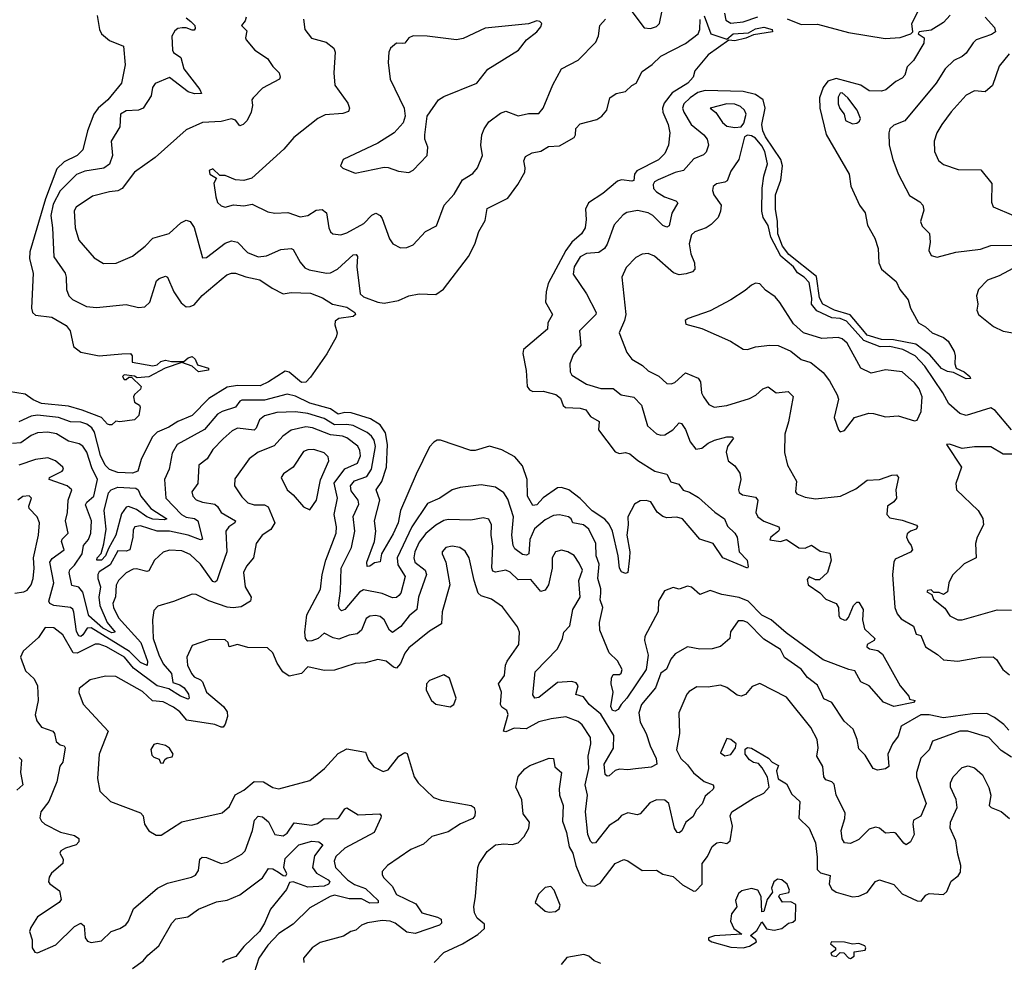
# Model space of a CAD drawing. Extents: x 1552033 to 1694788, y 811965 to 917215.
# Tile 149 of 256: x 1601399 to 1606170, y 860136 to 864703. Entities that reach past the tile are written whole.
import ezdxf

# ---------------------------------------------------------------- set-up
doc = ezdxf.new("R2010")
doc.units = 0

msp = doc.modelspace()

# ---------------------------------------------------------------- linework, layer by layer
at = {"layer": '0CON20XD'}
for points in [[(1604365, 864742.5), (1604425, 864664.4), (1604455, 864660.5), (1604485, 864670), (1604498.9, 864685), (1604512.7, 864747.3)], [(1605117.2, 864707.2), (1605185, 864680), (1605265, 864681.2), (1605415, 864641.6), (1605592.8, 864612.8), (1605665, 864616.2), (1605717.5, 864635), (1605726.1, 864643.9), (1605721.2, 864685), (1605765, 864771.1)], [(1601773.8, 864723.8), (1601785.5, 864655), (1601795.6, 864635), (1601835, 864602.5), (1601901.4, 864575), (1601909.8, 864485), (1601891.9, 864395), (1601826.7, 864315), (1601779, 864275), (1601758.8, 864245), (1601727, 864165), (1601705, 864072), (1601676.9, 864045), (1601615, 864014.2), (1601579.2, 863980.8), (1601523.6, 863835), (1601447.5, 863577.5), (1601447.3, 863545), (1601464.4, 863475), (1601456.7, 863305), (1601460.8, 863285), (1601475, 863270.6), (1601555, 863262.3), (1601625, 863221.7), (1601643.3, 863195), (1601660.3, 863120.3), (1601695, 863091.8), (1601785, 863073.9), (1601894, 863084), (1601936.7, 863085), (1601943.8, 863075), (1601944.1, 863044.1), (1602045, 863026.5), (1602065, 863030.5), (1602083.3, 863046.7), (1602105, 863053.6), (1602135, 863047.1), (1602195, 863046.2), (1602215, 863064.3), (1602235, 863071.4), (1602248.6, 863058.6), (1602260.9, 863030.9), (1602313.3, 863015), (1602313.3, 863005), (1602265, 862996.5), (1602235, 863024.5), (1602185, 863042.5), (1602104.7, 863015.3), (1602025, 862972), (1601968.3, 862968.3), (1601955, 862976.2), (1601905, 862982.5), (1601897.5, 862975), (1601905, 862960), (1601915, 862960), (1601928.3, 862971.7), (1601941.7, 862971.7), (1601987.5, 862925), (1601985, 862912.5), (1601955, 862887.5), (1601951.2, 862875), (1601955, 862850), (1601980, 862835), (1601982.5, 862825), (1601976.2, 862785), (1601955, 862764), (1601884.1, 862754.1), (1601865, 862757.5), (1601845, 862740), (1601835, 862740), (1601825, 862742.5), (1601796, 862776), (1601701.4, 862811.4), (1601635, 862830), (1601505, 862843.8), (1601465, 862861.2), (1601425, 862887.8), (1601345, 862901.1)], [(1602205, 864712.5), (1602228, 864695), (1602247.5, 864675), (1602249.3, 864660.7), (1602245, 864652.5), (1602235, 864652.5), (1602205, 864663.3), (1602187, 864663), (1602165, 864660), (1602150.7, 864649.3), (1602136.4, 864623.6), (1602140, 864555), (1602145, 864543.8), (1602180, 864520), (1602194.2, 864465), (1602271.8, 864365), (1602280, 864345), (1602246.4, 864343.6), (1602215, 864352.8), (1602125, 864423.8), (1602055, 864393.3), (1602043.3, 864375), (1602036.2, 864335), (1601996.7, 864275), (1601974.5, 864265.5), (1601915, 864262.1), (1601887.1, 864245), (1601885, 864183.8), (1601842.5, 864115), (1601848.1, 864045), (1601835, 864002.9), (1601806.6, 863983.4), (1601715, 863969.6), (1601675, 863953.4), (1601595, 863874.3), (1601560.8, 863809.2), (1601549.8, 863755), (1601558.5, 863695), (1601564.3, 863554.3), (1601618.9, 863475), (1601624.6, 863455), (1601625.4, 863395.4), (1601636.9, 863365), (1601655, 863348.1), (1601723.5, 863313.5), (1601771.3, 863308.7), (1601915, 863323.1), (1601975, 863308.9), (1602005, 863311.9), (1602029.1, 863335), (1602062.8, 863437.2), (1602075, 863448.6), (1602105, 863460), (1602115.5, 863455.5), (1602146.3, 863385), (1602181.2, 863331.2), (1602205, 863312.5), (1602225, 863312.6), (1602245, 863322.2), (1602284.1, 863365.9), (1602375.5, 863445), (1602403.5, 863466.5), (1602425, 863474.6), (1602445.2, 863475.2), (1602495, 863456.8), (1602562.4, 863442.4), (1602622.4, 863402.4), (1602675, 863374.4), (1602715, 863381.1), (1602808.3, 863378.3), (1602865.6, 863355), (1602914.4, 863324.4), (1602985, 863309.8), (1603023.4, 863285), (1603026.4, 863275), (1603015.2, 863264.8), (1602945.5, 863254.5), (1602927.1, 863242.9), (1602925.6, 863225), (1602938, 863185), (1602933.1, 863165), (1602886.6, 863083.4), (1602808.3, 862971.7), (1602785, 862947.4), (1602765, 862944.8), (1602705, 862995.4), (1602685, 863000.4), (1602605, 862948.3), (1602565, 862929.5), (1602455, 862931.3), (1602405, 862922.4), (1602315, 862867.5), (1602235, 862785.8), (1602165, 862756.7), (1602121.4, 862728.6), (1602065, 862704.3), (1602040.5, 862679.5), (1601988.1, 862571.9), (1601971.6, 862515), (1601945, 862506.6), (1601875, 862508.7), (1601833.6, 862523.6), (1601812.8, 862545), (1601790.9, 862590.9), (1601761.2, 862705), (1601748.8, 862725), (1601725, 862742.6), (1601695, 862752.8), (1601645, 862753.8), (1601588, 862775), (1601485, 862786.2), (1601455, 862782.5), (1601395, 862753.8)], [(1604715, 864721.2), (1604747.6, 864635), (1604825, 864608), (1604855.4, 864635), (1604931.1, 864638.9), (1604965, 864658.4), (1605005, 864667.7), (1605044.3, 864655), (1605046.7, 864645), (1604955, 864629.2), (1604917.1, 864612.9), (1604865, 864601.5), (1604835, 864603.3), (1604735, 864533.3), (1604671.2, 864455), (1604662, 864425), (1604636.4, 864395), (1604561, 864349), (1604521.8, 864298.2), (1604513.2, 864275), (1604514.7, 864255), (1604541.1, 864195), (1604550, 864155), (1604542.3, 864095), (1604525.4, 864055), (1604495, 864024.2), (1604389, 863971), (1604377.3, 863955), (1604375, 863924.3), (1604365, 863920.7), (1604315, 863927.7), (1604295, 863921.1), (1604225, 863860.8), (1604155.4, 863815), (1604141.1, 863785), (1604143.9, 863735), (1604138.4, 863695), (1604121.1, 863665), (1604075, 863625.2), (1604045, 863585.2), (1603960.2, 863425), (1603949.4, 863385), (1603947.5, 863335), (1603981.5, 863275), (1603958.5, 863235), (1603956, 863204), (1603840, 863105), (1603837.1, 863085), (1603853.7, 863003.7), (1603858.8, 862925), (1603869.8, 862909.8), (1603885, 862901.6), (1603935, 862902.8), (1603996.9, 862886.9), (1604018.8, 862868.8), (1604032.9, 862832.9), (1604044.1, 862824.1), (1604115, 862820), (1604142.5, 862812.5), (1604165, 862780.9), (1604206.7, 862756.7), (1604204, 862715), (1604285, 862609.4), (1604305, 862601.1), (1604335, 862605.3), (1604355, 862599.5), (1604395, 862566.7), (1604476.3, 862516.3), (1604535, 862501.2), (1604553.6, 862463.6), (1604592.2, 862452.2), (1604614.1, 862424.1), (1604645, 862414.1), (1604688.4, 862388.4), (1604767.1, 862317.1), (1604813.8, 862285), (1604829.2, 862249.2), (1604864.4, 862215), (1604875, 862196), (1604884.5, 862125), (1604924.6, 862085), (1604928.6, 862051.4), (1604925, 862046), (1604806.5, 862095), (1604759.5, 862165), (1604695, 862186.7), (1604610, 862285), (1604582.9, 862292.9), (1604535, 862290), (1604515, 862295.5), (1604487.5, 862317.5), (1604457.3, 862367.3), (1604435, 862373.8), (1604405, 862371.1), (1604378, 862355), (1604345.5, 862295), (1604347.8, 862255), (1604340.2, 862205), (1604355.2, 862125), (1604354, 862096), (1604346.2, 862025), (1604335, 862019.2), (1604315, 862027.3), (1604305, 862046.2), (1604299.7, 862105), (1604272, 862225), (1604255, 862258.9), (1604235, 862282.6), (1604173.1, 862323.1), (1604115, 862382.9), (1604059.4, 862425), (1604025, 862436.4), (1604004.2, 862435), (1603935, 862386.1), (1603905, 862351.8), (1603885, 862348.8), (1603860, 862395), (1603858.1, 862475), (1603835, 862541.9), (1603798.9, 862585), (1603735, 862618.2), (1603675, 862635.9), (1603606.7, 862615), (1603585, 862615.4), (1603437.5, 862665), (1603422.5, 862665), (1603405, 862656.7), (1603385, 862632.9), (1603319.8, 862500.2), (1603244.5, 862325), (1603233.1, 862265), (1603208.8, 862211.2), (1603152.7, 862115), (1603145, 862075.7), (1603117.9, 862072.1), (1603095, 862054.7), (1603083.1, 862053.1), (1603080.9, 862075), (1603118.6, 862175), (1603124.2, 862225), (1603117.9, 862275), (1603144.4, 862375), (1603125.8, 862425), (1603153.9, 862466.1), (1603176.6, 862535), (1603181.8, 862645), (1603171.6, 862701.6), (1603145, 862740.4), (1603098.3, 862768.3), (1603005, 862798.5), (1602975, 862799.3), (1602941.7, 862791.7), (1602905, 862817.3), (1602804.5, 862845.5), (1602735, 862879.6), (1602695, 862888.4), (1602585, 862859.3), (1602475, 862859.3), (1602465.3, 862854.7), (1602444.4, 862825), (1602380, 862805), (1602357.9, 862792.1), (1602295, 862717.5), (1602162.7, 862645), (1602137.5, 862602.5), (1602123.2, 862525), (1602100, 862475), (1602107.7, 862385), (1602183.5, 862305), (1602205, 862293.3), (1602246.3, 862286.3), (1602262.5, 862275), (1602284.4, 862185.6), (1602275, 862183.4), (1602215.8, 862205.8), (1602125, 862224.2), (1602065, 862225.2), (1601985, 862251.2), (1601956.7, 862245), (1601948.5, 862231.5), (1601946.8, 862195), (1601932.2, 862135), (1601915, 862128.2), (1601875, 862129.5), (1601837.7, 862062.3), (1601785, 862027.3), (1601777.7, 862015), (1601777.3, 861995), (1601790.4, 861955), (1601783.4, 861905), (1601788, 861865), (1601823, 861783), (1601861.1, 861735), (1601845, 861732), (1601802.3, 861755), (1601734.3, 861815), (1601705, 861929.4), (1601685, 861952.9), (1601651.1, 861961.1), (1601638.1, 862025), (1601641.8, 862038.2), (1601665, 862060.7), (1601702, 862115), (1601708.4, 862155), (1601732.2, 862185), (1601744, 862215), (1601747, 862275), (1601717.7, 862352.3), (1601723.7, 862365), (1601757.8, 862395), (1601775.5, 862475), (1601748.7, 862531.3)], [(1602496.5, 864715), (1602492, 864698), (1602474.5, 864675), (1602499, 864649), (1602492.7, 864615), (1602496.3, 864606.3), (1602538, 864555), (1602600, 864515), (1602625.7, 864475.7), (1602656, 864445), (1602662, 864425), (1602658.8, 864415), (1602575, 864371.1), (1602530, 864325), (1602524.3, 864315), (1602527, 864287), (1602520.6, 864255), (1602500.8, 864215), (1602482, 864195), (1602465, 864188.6), (1602445, 864216), (1602425, 864223.1), (1602375, 864209.5), (1602284.6, 864205.4), (1602205, 864168.9), (1602055, 864035.5), (1601955.7, 863965), (1601895, 863884.6), (1601875, 863873.2), (1601835, 863868.9), (1601751.2, 863848.8), (1601672, 863795), (1601663.2, 863776.8), (1601668.2, 863695), (1601685, 863634.2), (1601759.6, 863549.6), (1601805, 863521.8), (1601866.9, 863523.1), (1601945, 863556.9), (1602007.1, 863605), (1602045, 863644), (1602123.4, 863666.6), (1602180.7, 863719.3), (1602205, 863732), (1602225, 863726), (1602245, 863696.2), (1602285, 863548.8), (1602305, 863550.8), (1602395, 863620), (1602425, 863631.2), (1602454.7, 863624.7), (1602503.3, 863575), (1602555, 863554.7), (1602595, 863558.5), (1602665, 863590.4), (1602714.4, 863594.4), (1602725, 863590), (1602757.6, 863527.6), (1602780.9, 863500.9), (1602801.5, 863491.5), (1602885, 863474.7), (1602905, 863475.9), (1602939.6, 863495), (1603015, 863564.4), (1603028.8, 863565), (1603035.4, 863555), (1603033.5, 863505), (1603048.5, 863375), (1603065, 863360.7), (1603135, 863334.8), (1603165, 863329.3), (1603235, 863342.6), (1603285, 863365.7), (1603335, 863375.2), (1603415, 863372), (1603452.7, 863397.3), (1603573.1, 863555), (1603604.7, 863615.3), (1603623.6, 863676.4), (1603655, 863730), (1603665, 863788), (1603765, 863838.5), (1603812.1, 863905), (1603846.5, 863965), (1603849.1, 863985), (1603841.4, 864018.6), (1603850.5, 864039.5), (1603881.9, 864058.1), (1603925, 864066.4), (1603961.2, 864088.8), (1604015, 864092.5), (1604085, 864133.1), (1604092.1, 864145), (1604094.4, 864175.6), (1604115, 864199.2), (1604195, 864220), (1604220, 864235), (1604244.5, 864265), (1604258, 864325), (1604290, 864345), (1604335, 864355.7), (1604365, 864384.3), (1604385.6, 864395), (1604415, 864452.5), (1604463.8, 864486.2), (1604505, 864525.7), (1604625, 864587.3), (1604685.9, 864635), (1604694.8, 864655.2), (1604695.5, 864704.5)], [(1602774.2, 864705), (1602780.5, 864655), (1602813.3, 864613.3), (1602884.5, 864594.5), (1602920.8, 864565), (1602927.8, 864545), (1602920.6, 864445), (1602926.3, 864386.3), (1602988.5, 864298.5), (1602997.1, 864275), (1602992, 864258), (1602965, 864249.4), (1602878.6, 864241.4), (1602844, 864225), (1602727.2, 864132.8), (1602679.4, 864075), (1602524.5, 863935.5), (1602485, 863924.4), (1602445, 863926.5), (1602395, 863947.5), (1602368.3, 863948.3), (1602335, 863980), (1602317, 863973), (1602320, 863955), (1602352.5, 863935), (1602339.5, 863910.5), (1602349.2, 863845), (1602356.9, 863816.9), (1602375, 863800.6), (1602395.5, 863794.5), (1602435, 863806.2), (1602485, 863801.1), (1602525, 863810), (1602602.1, 863772.1), (1602635.6, 863765.6), (1602699.1, 863769.1), (1602758.6, 863748.6), (1602795, 863754.6), (1602835, 863780.9), (1602865, 863783.5), (1602886.5, 863766.5), (1602896.5, 863695), (1602904.6, 863674.6), (1602916.3, 863666.3), (1602955, 863660.9), (1602985, 863670.8), (1603066.7, 863715), (1603105, 863756.7), (1603125, 863765.6), (1603145, 863754.5), (1603155, 863740.6), (1603190.7, 863640.7), (1603207.6, 863617.6), (1603245, 863597.5), (1603275, 863600), (1603305, 863612.9), (1603365, 863677.3), (1603418.6, 863705), (1603455.6, 863805), (1603505, 863857.1), (1603545, 863927.5), (1603595, 863958), (1603618, 863985), (1603641.4, 864045), (1603633.6, 864095), (1603638.5, 864145), (1603648.9, 864175), (1603672.2, 864207.8), (1603729.5, 864250.5), (1603755, 864259.6), (1603815, 864237.4), (1603865, 864248.6), (1603915, 864248.6), (1603936.3, 864273.7), (1603982.3, 864387.7), (1604024.2, 864465), (1604105, 864506.9), (1604190, 864595), (1604204.3, 864625), (1604210.5, 864675), (1604237.1, 864705)], [(1603025, 863959.2), (1603165, 863989.2), (1603185, 863987.5), (1603235, 863968.6), (1603285, 863961.9), (1603305, 863974.3), (1603372.9, 864045), (1603376.9, 864085), (1603361.9, 864125), (1603361.4, 864145), (1603373.8, 864235), (1603428.8, 864315), (1603455, 864331.2), (1603614, 864395), (1603667.2, 864462.8), (1603815.8, 864555), (1603854.2, 864605), (1603905, 864644.2), (1603925, 864668.8), (1603929.2, 864685), (1603920, 864695), (1603905, 864697.1), (1603865, 864682.9), (1603655, 864661.9), (1603547.6, 864612.4), (1603515, 864605.7), (1603372.9, 864622.9), (1603305, 864624.2), (1603284.8, 864615.2), (1603265, 864588.6), (1603251.7, 864588.3), (1603225, 864590), (1603196, 864565), (1603187.5, 864545), (1603184, 864495), (1603194.3, 864415), (1603261.4, 864275), (1603266.9, 864235), (1603257.1, 864202.9), (1603212.9, 864155), (1603135, 864104.3), (1602966.2, 864025), (1602953.3, 863995), (1602964.2, 863984.2), (1603025, 863959.2)], [(1605908.2, 864725), (1605875, 864689.1), (1605815, 864651.6), (1605756.7, 864645), (1605753.3, 864635), (1605781.8, 864615), (1605780.6, 864589.4), (1605729.5, 864505), (1605698.7, 864475), (1605687.9, 864435), (1605675, 864419), (1605645, 864403.8), (1605596.6, 864363.4), (1605575, 864357.6), (1605515, 864358.2), (1605475.1, 864385.1), (1605355, 864418.8), (1605315, 864405.1), (1605292.4, 864375), (1605274.9, 864325), (1605275.4, 864275), (1605306.6, 864146.6), (1605417.5, 863955), (1605426.4, 863896.4), (1605468.6, 863805), (1605496.5, 863766.5), (1605506.8, 863706.8), (1605541.9, 863645), (1605558, 863595), (1605561.9, 863525), (1605574.4, 863495), (1605645.7, 863435), (1605664.2, 863395), (1605704, 863345), (1605715.8, 863305.8), (1605754.1, 863234.1), (1605787.5, 863215), (1605820, 863185), (1605875, 863162.5), (1605897.5, 863145), (1605927.5, 863095), (1605932.5, 863075), (1605930, 863035), (1605936.7, 863015), (1605975, 862996.2), (1606003.3, 862975), (1606006.7, 862965), (1605985, 862963.1), (1605923.3, 862993.3), (1605895, 862997.8), (1605865, 863012.5), (1605809.1, 863079.1), (1605741.2, 863131.2), (1605632.2, 863152.2), (1605575, 863154.3), (1605505.3, 863175), (1605485, 863200.2), (1605422.4, 863272.4), (1605347.3, 863295), (1605290.2, 863325), (1605274.3, 863355), (1605259.3, 863459.3), (1605126.2, 863565), (1605094.8, 863605), (1605072, 863665), (1605071, 863725), (1605061.7, 863785), (1605062, 863855), (1605087.5, 863925), (1605095.4, 863995), (1605087.1, 864025), (1605012.3, 864135), (1604999.3, 864165), (1604994.3, 864195.7), (1605010.7, 864275), (1605002.2, 864315), (1604965, 864340), (1604904.2, 864355), (1604720.8, 864360.8), (1604685, 864350.9), (1604647.1, 864325), (1604617.1, 864295), (1604610.6, 864275), (1604616.5, 864255), (1604652.4, 864195), (1604713.6, 864145), (1604729.6, 864125), (1604736.2, 864095), (1604725, 864060.8), (1604712.4, 864047.6), (1604665, 864028.2), (1604615, 863971.8), (1604575, 863962.4), (1604492.6, 863927.4), (1604475, 863916.7), (1604468.8, 863905), (1604470.3, 863885), (1604485, 863868.7), (1604524.1, 863844.1), (1604578.6, 863825), (1604587.8, 863815), (1604558.2, 863765), (1604546.4, 863703.6), (1604535, 863697.5), (1604515, 863706.2), (1604466.2, 863755), (1604445, 863766.7), (1604392, 863778), (1604341.1, 863768.9), (1604322.4, 863757.6), (1604280.1, 863709.9), (1604245.9, 863615), (1604232.9, 863595), (1604205, 863575.4), (1604145, 863570), (1604115, 863554.4), (1604085.4, 863505), (1604080.7, 863470.7), (1604144.7, 863375), (1604192, 863285), (1604191.2, 863275), (1604112.3, 863195), (1604118.8, 863125), (1604081, 863079), (1604065.3, 863035), (1604066.4, 862996.4), (1604075, 862980), (1604145, 862936.7), (1604215, 862915.4), (1604275, 862915.6), (1604313.8, 862885), (1604375, 862874.5), (1604412.5, 862835), (1604441.1, 862735), (1604485, 862697.1), (1604505, 862690), (1604525, 862691.1), (1604564.4, 862715), (1604595, 862749.2), (1604605, 862745.8), (1604625, 862717.5), (1604647.9, 862657.9), (1604675, 862622.5), (1604705, 862626.9), (1604735, 862650.4), (1604766, 862665), (1604825, 862682.5), (1604851.2, 862681.2), (1604858, 862675), (1604828.9, 862635), (1604822.4, 862607.6), (1604831.2, 862565), (1604865, 862541.9), (1604888.2, 862505), (1604893.3, 862475), (1604882.5, 862425), (1604885, 862412), (1604901.6, 862401.6), (1604965, 862390), (1604975.4, 862375), (1604966.7, 862315), (1604975.5, 862295), (1605005, 862272.9), (1605077.5, 862245), (1605080.8, 862235), (1605075.6, 862224.4), (1605038.8, 862195), (1605033, 862183), (1605085.5, 862174.5), (1605115, 862184), (1605175, 862143.5), (1605205, 862142.9), (1605235, 862156.7), (1605278.3, 862128.3), (1605325, 862118.6), (1605331.5, 862085), (1605313.1, 862025), (1605275, 861988.2), (1605255, 861988.2), (1605225, 862004), (1605215, 861990), (1605220, 861965), (1605275.3, 861925.3), (1605305.3, 861895.3), (1605355.8, 861875), (1605367.1, 861855), (1605367.5, 861815), (1605375, 861803.3), (1605395, 861793.1), (1605405.4, 861794.6), (1605415, 861806.2), (1605439.2, 861865), (1605455, 861880), (1605465, 861880), (1605485.6, 861845), (1605483.1, 861795), (1605491.7, 861751.7), (1605542, 861705), (1605538.8, 861695), (1605505, 861676), (1605504.3, 861664.3), (1605517.5, 861655), (1605556.6, 861646.6), (1605579.1, 861629.1), (1605665.5, 861475.5), (1605706.7, 861425), (1605710, 861410), (1605737.5, 861405), (1605730, 861395), (1605634.6, 861375.4), (1605585, 861395.8), (1605515, 861475.8), (1605475, 861494.6), (1605445, 861548), (1605416.1, 861553.9), (1605291.9, 861601.9), (1605112.4, 861732.4), (1605040.5, 861795), (1604995, 861817.7), (1604928.9, 861885), (1604885, 861903.4), (1604801.5, 861918.5), (1604745, 861937.1), (1604695, 861917.1), (1604655, 861953.1), (1604635, 861958.1), (1604595, 861944), (1604565, 861952), (1604523.8, 861935), (1604494, 861885), (1604492, 861835), (1604427.7, 861715), (1604426.6, 861695), (1604444.4, 861624.4), (1604435, 861554.5), (1604341, 861415), (1604312.8, 861385), (1604299.3, 861360.7), (1604285, 861352.2), (1604271.2, 861355), (1604262.8, 861375), (1604275.4, 861445), (1604264.6, 861485), (1604266.8, 861513.2), (1604275, 861530), (1604305, 861530.8), (1604313.4, 861536.6), (1604318.8, 861555), (1604295, 861597.1), (1604255.7, 861635.7), (1604210, 861745), (1604208.3, 861781.7), (1604224.3, 861855), (1604212.5, 861892.5), (1604215.7, 861925)], [(1604814.2, 864735), (1604820.4, 864700.4), (1604845, 864686.8), (1604905, 864693.5), (1604975, 864717.2)], [(1606077.7, 864715), (1606122.7, 864665), (1606126.9, 864645), (1606107.9, 864632.1), (1606034.3, 864605), (1606018.2, 864591.8), (1605985, 864541.4), (1605965.8, 864525), (1605925, 864505.9), (1605883.1, 864465), (1605840.4, 864395), (1605687.1, 864212.9), (1605635, 864191.9), (1605615.8, 864175), (1605610.6, 864155), (1605612.5, 864095), (1605630, 864025), (1605655.5, 863955.5), (1605711.1, 863851.1), (1605760.8, 863820.8), (1605775.5, 863805), (1605779.4, 863780.6), (1605763.3, 863725), (1605772.1, 863702.1), (1605807.5, 863667.5), (1605810, 863625), (1605803.6, 863585), (1605815, 863560), (1605845, 863551.8), (1605935, 863577.3), (1606055, 863591.6), (1606105, 863609.6), (1606255, 863610.4)], [(1606192.7, 864537.3), (1606145, 864477.3), (1606112.9, 864385), (1606076.9, 864353.1), (1606025, 864358.2), (1605985, 864336.9), (1605913, 864257), (1605867.9, 864195), (1605842.7, 864155), (1605829.6, 864115), (1605830.9, 864065), (1605850.6, 864020.6), (1605875, 864001.1), (1605947, 863977), (1606056, 863975), (1606109.5, 863909.5), (1606108.3, 863818.3), (1606115.7, 863795.7), (1606214.4, 863754.4)], [(1605435, 864198), (1605455, 864201.2), (1605468.3, 864211.7), (1605472.5, 864225), (1605456.7, 864265), (1605412.2, 864325), (1605385, 864348.1), (1605375, 864347.1), (1605365, 864327.5), (1605365.6, 864295), (1605373.1, 864273.1), (1605393.8, 864245), (1605401.2, 864215), (1605435, 864198)], [(1604865, 864180.4), (1604895, 864184.3), (1604908.4, 864201.6), (1604918.6, 864245), (1604910.9, 864265), (1604892.1, 864282.1), (1604865, 864293.5), (1604825, 864296.1), (1604744.2, 864275), (1604772.8, 864252.8), (1604804.6, 864205), (1604825, 864187.7), (1604865, 864180.4)], [(1606205.2, 862715.2), (1606125, 862809.5), (1606105, 862822), (1605985, 862785.9), (1605955, 862795.4), (1605901, 862841), (1605872.1, 862895), (1605785, 863024.7), (1605737.3, 863075), (1605678.8, 863105), (1605615, 863119.4), (1605568.3, 863118.3), (1605489.1, 863149.1), (1605405, 863242.7), (1605375, 863254.7), (1605335, 863259.2), (1605261.8, 863291.8), (1605235.5, 863325), (1605236.5, 863353.5), (1605225, 863430), (1605200.8, 863455), (1605167.2, 863477.2), (1605148.1, 863505), (1605086.6, 863556.6), (1605039.1, 863649.1), (1605025.2, 863705.2), (1605001.2, 863745), (1604995.7, 863775), (1604996.5, 863886.5), (1605005.3, 863945), (1605023.1, 864005), (1605009.4, 864065), (1604995, 864092.7), (1604965, 864128.5), (1604945, 864141.1), (1604925.8, 864144.2), (1604910.8, 864135), (1604884, 864026), (1604845, 863969.2), (1604826.9, 863923.1), (1604815, 863915.5), (1604775, 863908.5), (1604759.4, 863895), (1604755.6, 863875), (1604762.1, 863855), (1604797.9, 863805), (1604795.3, 863774.7), (1604782.7, 863745), (1604748.8, 863711.2), (1604724.7, 863695.3), (1604670, 863675), (1604655, 863660.8), (1604643.3, 863616.7), (1604650.9, 863569.1), (1604668.2, 863525), (1604670.6, 863495), (1604658.3, 863481.7), (1604628.3, 863471.7), (1604595, 863467.2), (1604566.5, 863476.5), (1604475, 863556.7), (1604445, 863570), (1604415, 863566.7), (1604385, 863550.5), (1604336.9, 863503.1), (1604316.5, 863455), (1604336.7, 863275), (1604330, 863245), (1604303.1, 863185), (1604340.2, 863090.2), (1604365, 863058.1), (1604416.9, 863026.9), (1604445, 863001.5), (1604496.4, 862976.4), (1604535, 862940.9), (1604555, 862938.8), (1604574, 862945), (1604625, 862991.4), (1604685.9, 862965.9), (1604697.9, 862947.9), (1604703.3, 862895), (1604712.9, 862875), (1604738.8, 862838.8), (1604763.3, 862825), (1604825, 862833.8), (1604935, 862867.3), (1604965.9, 862884.1), (1605000, 862915), (1605025, 862924.2), (1605065, 862895.7), (1605122.1, 862902.1), (1605146.6, 862876.6), (1605124.6, 862755), (1605106.9, 862695), (1605104.4, 862605.6), (1605119.4, 862545), (1605163.2, 862466.8), (1605157.5, 862415), (1605164.4, 862405), (1605205, 862389.4), (1605255, 862381.8), (1605375.6, 862394.4), (1605450.7, 862429.3), (1605505, 862471.4), (1605565, 862475.6), (1605625, 862496.9), (1605647.1, 862497.1), (1605658, 862485), (1605644.5, 862425), (1605648, 862385), (1605635, 862366.5), (1605604.2, 862345.8), (1605600.3, 862305), (1605615, 862289.1), (1605675, 862278.7), (1605744.1, 862254.1), (1605748.8, 862245), (1605743.3, 862235), (1605714.6, 862225.4), (1605698.8, 862211.2), (1605695.4, 862195), (1605705, 862173.1), (1605719.1, 862155), (1605724.5, 862135), (1605715, 862123.2), (1605641.4, 862088.6), (1605634.6, 862075), (1605628.6, 862015), (1605638.7, 861855), (1605650.6, 861825), (1605669.7, 861799.7), (1605730, 861765), (1605742.5, 861725), (1605765, 861720), (1605788.5, 861665), (1605846.7, 861626.7), (1605875, 861600.6), (1605945, 861594.8), (1606055, 861614.7), (1606115.4, 861615.4), (1606132.7, 861602.7), (1606163.3, 861555), (1606195, 861528.8)], [(1606280.4, 863535), (1606145, 863462.7), (1606089.2, 863440.8), (1606044.6, 863395.4), (1606035.4, 863365), (1606040.9, 863325), (1606037.3, 863295), (1606044.4, 863275), (1606117, 863217), (1606163.7, 863193.7), (1606285, 863172.7)], [(1605375, 862706.7), (1605395, 862713.3), (1605444.2, 862775.8), (1605514.2, 862795.8), (1605535.6, 862795.6), (1605595, 862778), (1605655, 862784.4), (1605735, 862760), (1605748, 862762), (1605767.8, 862805), (1605772.3, 862875), (1605756.9, 862915), (1605735, 862943.1), (1605675, 862996.9), (1605595, 863006.2), (1605525, 862990.6), (1605475, 863014.3), (1605408.5, 863135), (1605385, 863156.7), (1605365, 863162.4), (1605285, 863157.9), (1605196.3, 863186.3), (1605148.8, 863228.8), (1605082.8, 863332.8), (1605059.6, 863359.6), (1605012.6, 863392.6), (1604985, 863422.5), (1604965, 863425.8), (1604945, 863417.5), (1604915, 863390.8), (1604845, 863345.6), (1604745, 863292.5), (1604637.5, 863255), (1604623.3, 863245), (1604627, 863227), (1604705, 863206), (1604843.3, 863145), (1604905, 863106), (1604925, 863104.3), (1604965, 863117.8), (1605034.4, 863125.6), (1605074.3, 863124.3), (1605135, 863097.5), (1605185, 863056.7), (1605231.7, 863041.7), (1605292.8, 862992.8), (1605322.6, 862952.6), (1605359.4, 862885), (1605366, 862865), (1605345.8, 862775), (1605366.7, 862715), (1605375, 862706.7)], [(1604215.7, 861925), (1604215.6, 861945), (1604201.1, 861995), (1604206.8, 862065), (1604193, 862105), (1604191.1, 862165), (1604156, 862235), (1604130.6, 862255), (1604079.2, 862265), (1604071.4, 862285), (1604058.8, 862295), (1604015, 862304.6), (1603985, 862300.3), (1603945, 862280), (1603893.6, 862236.4), (1603871.7, 862185), (1603865.8, 862114.2), (1603855, 862108.8), (1603835, 862111.8), (1603798.5, 862138.5), (1603789.4, 862155), (1603784.3, 862205), (1603792.4, 862295), (1603765, 862380), (1603745, 862410.5), (1603705, 862437.2), (1603635, 862449.1), (1603533.1, 862436.9), (1603495, 862425.5), (1603435, 862385.3), (1603375, 862358.5), (1603299.7, 862245), (1603227.4, 862095), (1603231.8, 862061.8), (1603267.2, 862005), (1603245.3, 861925), (1603237, 861913), (1603225, 861903.8), (1603205, 861901.3), (1603155, 861922.4), (1603065, 861940), (1603045, 861929.1), (1602975, 861844.4), (1602959.2, 861839.2), (1602948.3, 861848.3), (1602944.5, 861865), (1602954, 861935), (1602957.3, 862045), (1603007.5, 862145), (1603022.5, 862225), (1603014.8, 862295.2), (1603042.9, 862355), (1603039.7, 862375), (1603005, 862420.9), (1603001.6, 862445), (1603021.8, 862468.2), (1603080.4, 862489.6), (1603104.3, 862525.7), (1603123.5, 862635), (1603116.7, 862665), (1603103.7, 862685), (1603082.1, 862702.1), (1603015, 862736), (1602985, 862741.6), (1602925, 862740.5), (1602875, 862769.9), (1602795, 862795.4), (1602735, 862803.6), (1602645, 862800.5), (1602585, 862783), (1602560.8, 862765), (1602545, 862724.5), (1602535, 862713.4), (1602455, 862724.1), (1602429.3, 862710.7), (1602385, 862672.7), (1602335, 862620.4), (1602307.3, 862575), (1602266.7, 862545), (1602262.9, 862455), (1602232.9, 862415), (1602237.3, 862395), (1602255, 862376.7), (1602285, 862364.7), (1602345.2, 862355.2), (1602358.2, 862345), (1602375.4, 862315), (1602444.5, 862275), (1602441.8, 862265), (1602412.1, 862245), (1602398.5, 862225), (1602402.4, 862125), (1602367.4, 862022.6), (1602355, 861984.2), (1602345, 861977.8), (1602335, 861980.8), (1602275, 862064.6), (1602225, 862111.8), (1602185, 862128.9), (1602125, 862132.3), (1602095, 862123.6), (1602052.2, 862085), (1602025, 862032.9), (1602015, 862028.7), (1601965, 862042.7), (1601949.7, 862040.3), (1601915, 862022.7), (1601877.3, 861985), (1601866.4, 861963.6), (1601863.7, 861906.3), (1601850, 861875), (1601853.9, 861855), (1601878, 861805), (1601985.8, 861685.8), (1602018.1, 861595), (1602016.6, 861573.4), (1601985, 861588.4), (1601931.9, 861641.9), (1601745, 861755.9), (1601725.4, 861754.6), (1601705, 861723.2), (1601695, 861714.7), (1601685, 861718.2), (1601675, 861738.6), (1601662.2, 861832.2), (1601656.6, 861846.6), (1601645.2, 861855.2), (1601563.9, 861863.9), (1601545, 861873.9), (1601540, 861885), (1601565.2, 861975), (1601545.7, 862075), (1601557.2, 862092.8), (1601615.3, 862135), (1601601.1, 862175), (1601605, 862186.8), (1601633.6, 862215), (1601620.4, 862275), (1601630.3, 862315), (1601633.4, 862375), (1601652.4, 862425), (1601630, 862445), (1601542.5, 862475), (1601542.9, 862485), (1601605.5, 862515), (1601611.5, 862525), (1601608.5, 862535), (1601571.9, 862565), (1601535, 862580.8), (1601475, 862572.3), (1601395.3, 862544.7)], [(1601748.7, 862531.3), (1601725, 862606.9), (1601705, 862636.5), (1601687.3, 862647.3), (1601635, 862660.7), (1601577.2, 862697.2), (1601535, 862705.2), (1601485, 862701.6), (1601455, 862687.9), (1601405, 862652.4), (1601365, 862649)], [(1605285.3, 861435.3), (1605265, 861478.2), (1605216, 861516), (1605185.5, 861555.5), (1605105, 861611.8), (1605085, 861651.5), (1605005, 861700.8), (1604925, 861781.5), (1604905, 861790), (1604880.4, 861789.6), (1604843.2, 861736.8), (1604840, 861705), (1604794.1, 861665.9), (1604754.8, 861655.2), (1604695, 861653.5), (1604634.2, 861665), (1604575, 861630), (1604553.6, 861605), (1604533.3, 861556.7), (1604505, 861536.2), (1604479.8, 861465), (1604412.4, 861385), (1604398.4, 861345), (1604405, 861299.2), (1604435, 861244.2), (1604454.1, 861184.1), (1604482.9, 861122.9), (1604486.2, 861095), (1604459.4, 861080.6), (1604383.3, 861073.3), (1604345, 861068.4), (1604305, 861071.7), (1604284.8, 861065.2), (1604255, 861039.5), (1604245, 861038.1), (1604235.5, 861045.5), (1604231, 861095), (1604276.1, 861173.9), (1604277.5, 861235), (1604215, 861337.9), (1604158.1, 861385), (1604131.5, 861421.5), (1604093.5, 861433.5), (1604104.6, 861475), (1604095, 861489.6), (1604075, 861496.6), (1604005, 861491.5), (1603915, 861418.5), (1603895, 861416), (1603885, 861432.5), (1603897.5, 861542.5), (1604004.4, 861655), (1604030, 861705), (1604036.2, 861735), (1604065, 861766.7), (1604078.8, 861845), (1604114.7, 861905), (1604108.2, 861985), (1604125.7, 862035), (1604110, 862070), (1604085, 862107.3), (1604055, 862124.4), (1604025, 862131.9), (1603995, 862124), (1603978.9, 862095), (1603979.7, 862045), (1603961.9, 861965), (1603945, 861939.6), (1603925, 861933.1), (1603875, 861990.9), (1603815, 861989.1), (1603775, 862026.7), (1603755, 862036.1), (1603705, 862026), (1603691.1, 862031.1), (1603687.3, 862047.3), (1603692, 862152), (1603684.1, 862205), (1603685.4, 862255), (1603672.6, 862282.6), (1603645, 862290), (1603585, 862278.4), (1603475, 862281.2), (1603455, 862276.4), (1603415, 862254.1), (1603366.4, 862213.6), (1603335, 862171.5), (1603313.6, 862125), (1603308.5, 862095), (1603314.3, 862075), (1603364.1, 862035), (1603370.6, 862015), (1603330.9, 861905), (1603324, 861846), (1603285.9, 861814.1), (1603246.4, 861763.6), (1603205, 861734.5), (1603190.4, 861745), (1603165, 861795.4), (1603145, 861810.8), (1603123.9, 861816.1), (1603095, 861812.1), (1603078.1, 861801.9), (1603055.2, 861744.8), (1603035, 861727.2), (1602995, 861720.9), (1602945, 861702), (1602917.6, 861707.6), (1602875, 861731.2), (1602844.8, 861705.2), (1602815, 861694), (1602795, 861692.5), (1602784.5, 861704.5), (1602781.5, 861735), (1602790.1, 861819.9), (1602855.9, 861944.1), (1602864.3, 862015), (1602882.2, 862085), (1602932.5, 862215), (1602933.8, 862245), (1602923.4, 862305), (1602938.4, 862385), (1602922.6, 862457.4), (1602975, 862527.1), (1603036.5, 862555), (1603050.9, 862589.1), (1603047.6, 862615), (1603036.9, 862636.9), (1602985, 862676.7), (1602963.8, 862685), (1602905, 862690.8), (1602818.1, 862725), (1602785, 862729.8), (1602715, 862714.8), (1602674.1, 862685), (1602632.1, 862637.9), (1602555, 862606.8), (1602511.4, 862575), (1602442.3, 862477.7), (1602440.4, 862445), (1602475, 862390.4), (1602505, 862362.6), (1602535, 862352.4), (1602585, 862351.6), (1602603, 862343), (1602634.6, 862265), (1602616.4, 862233.6), (1602574.6, 862205.4), (1602545, 862165.8), (1602532.5, 862095), (1602498.9, 862055), (1602483.3, 862025), (1602491.5, 861955), (1602521.2, 861905), (1602517.9, 861885), (1602472.4, 861857.6), (1602432.8, 861852.8), (1602405, 861856.3), (1602315, 861887.2), (1602255, 861917.5), (1602235, 861920), (1602145, 861883.5), (1602069.3, 861860.7), (1602049.7, 861840.3), (1602041.9, 861795), (1602046.4, 861705), (1602073.7, 861625), (1602095, 861582.1), (1602134.8, 861535), (1602140.8, 861490.8), (1602175, 861480.6), (1602195.8, 861465), (1602216.8, 861435), (1602220.6, 861415), (1602215, 861411.2), (1602178.5, 861425), (1602121.1, 861461.1), (1602066, 861476), (1601951.1, 861561.1), (1601906.7, 861615), (1601820, 861665), (1601785, 861677.7), (1601765, 861678), (1601677.1, 861632.9), (1601658.2, 861635), (1601607.5, 861722.5), (1601565, 861755.6), (1601522.1, 861757.9), (1601489.8, 861710.2), (1601415.9, 861644.1), (1601403.8, 861615), (1601427.9, 861547.9), (1601468.7, 861508.7), (1601485.3, 861475.3), (1601488.1, 861405), (1601474.6, 861334.6), (1601481.9, 861305), (1601505, 861274.3), (1601559.2, 861255), (1601568.1, 861245), (1601576, 861205), (1601595, 861190), (1601614.1, 861184.1), (1601620, 861175), (1601607.5, 861105), (1601594.4, 861085.6), (1601579.2, 861010.8), (1601541.1, 860915), (1601502, 860865), (1601497.5, 860835), (1601505, 860818.8), (1601521.2, 860805), (1601596.8, 860766.8), (1601665, 860750.9), (1601685.3, 860735), (1601685, 860720), (1601673.1, 860705), (1601621.1, 860688.9), (1601599.2, 860675), (1601594.3, 860665), (1601610, 860635), (1601608, 860615), (1601553.1, 860566.9), (1601541.8, 860548.2), (1601539.2, 860525), (1601545.5, 860515.5), (1601592.6, 860482.6), (1601599.5, 860440.5), (1601591.2, 860425), (1601485, 860356.7), (1601452.9, 860305), (1601447.1, 860285), (1601460, 860245), (1601460, 860205), (1601472.5, 860185), (1601485, 860181.2), (1601575, 860220), (1601665, 860308.9), (1601695, 860325.8), (1601711.9, 860311.9), (1601717.1, 860255), (1601727.5, 860237.5), (1601745, 860231.2), (1601795, 860240), (1601842.5, 860285), (1601885, 860298.7), (1601913.1, 860316.9), (1601926.7, 860335), (1601951.2, 860395), (1602067.5, 860495), (1602115, 860518.8), (1602231.9, 860548.1), (1602251.5, 860558.5), (1602265, 860581.2), (1602272.7, 860635), (1602284, 860645), (1602305, 860643.8), (1602375, 860614.6), (1602405, 860620.8), (1602475, 860660), (1602490.9, 860675), (1602526.9, 860775), (1602536.2, 860823.8), (1602555, 860843.6), (1602575, 860840), (1602605, 860817.1), (1602634.7, 860754.7), (1602675, 860748.5), (1602695, 860761.1), (1602729.3, 860810.7), (1602815, 860800.8), (1602842, 860808), (1602875, 860832.3), (1602935, 860830.9), (1602945, 860835.6), (1602975, 860880), (1602985, 860884), (1603039.8, 860849.8), (1603144.5, 860854.5), (1603150.9, 860845), (1603149.2, 860835), (1603116.7, 860765), (1602975, 860689), (1602931.2, 860648.8), (1602922.3, 860625), (1602929.2, 860595), (1602986.7, 860535), (1603022.1, 860512.1), (1603075, 860493.3), (1603135.6, 860435), (1603136.4, 860423.6), (1603095, 860421.7), (1603055, 860442.6), (1602995, 860443.4), (1602925, 860460.4), (1602904.2, 860455), (1602805, 860398.8), (1602725, 860320.5), (1602655.5, 860274.5), (1602600.9, 860219.1), (1602558.5, 860155), (1602535.5, 860085)], [(1606225, 862598.3), (1606165, 862598.2), (1606105, 862634.2), (1606026.1, 862633.9), (1605965, 862625.7), (1605905, 862645.8), (1605890, 862645), (1605962.9, 862535), (1605935.8, 862455), (1605937.5, 862425), (1606042.5, 862325), (1606066, 862286), (1606069.3, 862255), (1606037.8, 862195), (1606030, 862165), (1606034, 862095), (1605975, 862066.5), (1605918.8, 862011.2), (1605900.6, 861975), (1605895, 861930), (1605875, 861917.5), (1605855, 861927.5), (1605828.3, 861928.3), (1605815, 861940), (1605797.5, 861937.5), (1605795, 861930), (1605818.3, 861918.3), (1605827.5, 861895), (1605882.4, 861852.4), (1605906.2, 861815), (1605945, 861795.8), (1605965, 861795.8), (1606135, 861843.1), (1606205, 861841.9)], [(1602805, 862327.5), (1602838, 862375), (1602855.9, 862474.1), (1602896.8, 862565), (1602893.5, 862585), (1602874.4, 862605), (1602825, 862620.9), (1602795, 862618.8), (1602775, 862610), (1602725, 862535.6), (1602677.9, 862502.1), (1602666.7, 862485), (1602695.5, 862425), (1602725, 862401.1), (1602775, 862342.9), (1602805, 862327.5)], [(1601795, 862084.8), (1601772.9, 862085), (1601774.6, 862095), (1601793.5, 862116.5), (1601807.4, 862162.6), (1601817.7, 862235), (1601809, 862325), (1601829.9, 862410.1), (1601841.9, 862425), (1601875, 862437.6), (1601962.5, 862432.5), (1601973.7, 862425), (1601985.9, 862395), (1602034, 862334), (1602111.4, 862285), (1602101.1, 862278.9), (1602045, 862282.2), (1602014.4, 862295), (1601965, 862329), (1601926.2, 862343.8), (1601915, 862340.9), (1601891.8, 862308.2), (1601865.2, 862205), (1601828.8, 862141.2), (1601815, 862104.6), (1601795, 862084.8)], [(1601375, 861924.4), (1601419.1, 861930.9), (1601435, 861939.2), (1601454.5, 861965), (1601464.7, 861995.3), (1601469.6, 862045), (1601465.4, 862095), (1601490.5, 862205), (1601494.4, 862265), (1601484.4, 862295), (1601445.6, 862335), (1601443.6, 862346.4), (1601455.6, 862385), (1601445, 862396.7), (1601415, 862393.1), (1601390.8, 862375)], [(1606205, 861130), (1606155, 861161.6), (1606095, 861224.7), (1605993.6, 861256.4), (1605953.8, 861256.2), (1605822.7, 861207.3), (1605805.5, 861165), (1605766.2, 861125), (1605744.8, 861054.8), (1605745.2, 861035), (1605790.9, 860905), (1605765.6, 860844.4), (1605729.2, 860825), (1605726.2, 860805), (1605732.5, 860755), (1605715, 860719.4), (1605695, 860705.6), (1605682.6, 860712.6), (1605645, 860761.5), (1605635, 860765.4), (1605595, 860760.9), (1605565, 860785.2), (1605545, 860790.2), (1605515, 860780.8), (1605465, 860730.3), (1605425, 860711.1), (1605395.3, 860715.3), (1605383.5, 860733.5), (1605378.7, 860775), (1605397.9, 860832.1), (1605398.5, 860858.5), (1605355, 860946.7), (1605345, 860999.2), (1605335, 861010), (1605305, 861020), (1605295, 861033.8), (1605290.5, 861085), (1605261.1, 861135), (1605268.1, 861175), (1605262.9, 861215), (1605233.2, 861273.2), (1605115, 861420), (1604985, 861486.4), (1604948.3, 861471.7), (1604916.1, 861433.9), (1604895, 861425.6), (1604875, 861429.5), (1604825, 861467.8), (1604795, 861478.2), (1604735, 861468.2), (1604680.1, 861469.9), (1604642.4, 861447.6), (1604631.8, 861435), (1604592.1, 861345), (1604596.6, 861245), (1604581.4, 861165), (1604603.2, 861123.2), (1604635, 861093.1), (1604663.5, 861053.5), (1604715, 861011.6), (1604758.5, 860995), (1604763.2, 860985), (1604759.4, 860975), (1604742.2, 860957.8), (1604719.7, 860940.3), (1604706.1, 860903.9), (1604677.9, 860875), (1604660, 860840), (1604626.9, 860815), (1604606.7, 860773.3), (1604595, 860763.5), (1604584.4, 860765), (1604571.2, 860785), (1604543.8, 860905), (1604525, 860920.8), (1604485, 860923.4), (1604452, 860908), (1604405, 860854.3), (1604390.3, 860850.3), (1604345, 860859.2), (1604315, 860846.7), (1604295.3, 860824.7), (1604255, 860799.1), (1604188.6, 860715), (1604175, 860713.1), (1604165, 860722.2), (1604152.4, 860755), (1604141.1, 860865), (1604150, 860945), (1604138.8, 860995), (1604157.4, 861075), (1604153.4, 861135), (1604166.5, 861195), (1604164.1, 861225), (1604125, 861287.1), (1604105, 861301.8), (1604045, 861324.4), (1603975, 861315.3), (1603915, 861301.4), (1603852.8, 861267.2), (1603795, 861270.7), (1603755, 861252.5), (1603744, 861255), (1603766, 861336), (1603758.9, 861355), (1603735, 861372.2), (1603728.5, 861385), (1603734, 861444), (1603719.1, 861485), (1603748.5, 861525), (1603752.5, 861575), (1603760.4, 861595), (1603818.1, 861675), (1603820.6, 861735), (1603810.7, 861760.7), (1603737.9, 861857.9), (1603685, 861894.5), (1603635, 861911.2), (1603620, 861925), (1603600.8, 861985), (1603577.3, 862095), (1603557.6, 862127.6), (1603532, 862145), (1603495, 862152.3), (1603464.7, 862145.3), (1603446.7, 862125), (1603445.6, 862115), (1603463.2, 862075), (1603483.6, 861965), (1603445.5, 861834.5), (1603442.5, 861775), (1603385, 861740.5), (1603285, 861659.6), (1603265, 861633.3), (1603245, 861583.5), (1603225, 861561.5), (1603210, 861565), (1603175, 861595.5), (1603135, 861603.1), (1603075, 861586.5), (1603025, 861583.6), (1602925, 861550.7), (1602875, 861549.3), (1602795, 861567.3), (1602765, 861534.4), (1602705, 861521.8), (1602673.4, 861543.4), (1602647.1, 861585), (1602625.7, 861635.7), (1602599.5, 861659.5), (1602505, 861660.5), (1602455, 861675.6), (1602413.9, 861663.9), (1602408.6, 861685), (1602395, 861698.2), (1602319.6, 861700.4), (1602235, 861670), (1602209.6, 861615), (1602212.8, 861575), (1602231.4, 861535), (1602245, 861519.1), (1602274.8, 861504.8), (1602284.8, 861494.8), (1602303.9, 861445), (1602385.9, 861375.9), (1602405, 861349.2), (1602406.2, 861326.2), (1602395, 861289.2), (1602385, 861275.6), (1602375.3, 861274.7), (1602345, 861288.5), (1602208.5, 861308.5), (1602175, 861350), (1602145, 861371.2), (1602095, 861398.3), (1602042.2, 861402.2), (1601995, 861447.8), (1601865, 861520), (1601815, 861522.7), (1601740, 861505), (1601687.1, 861462.9), (1601685, 861442.5), (1601706.4, 861386.4), (1601828.2, 861255), (1601784, 861145), (1601775.7, 861025.7), (1601788.1, 860965), (1601838.6, 860915), (1601985, 860860), (1601997.5, 860845), (1602004.4, 860804.4), (1602025, 860773.3), (1602061.2, 860751.2), (1602085, 860751.4), (1602185, 860815.6), (1602379.4, 860860.6), (1602415, 860890), (1602443, 860947), (1602485, 860970), (1602535, 861012.4), (1602580.6, 861010.6), (1602625, 860982.2), (1602655, 860975.6), (1602804.2, 861015.8), (1602875.5, 861074.5), (1602942.6, 861147.4), (1602985, 861170.6), (1603074.2, 861154.2), (1603088.9, 861115), (1603115, 861082.9), (1603160.5, 861060.5), (1603185, 861068), (1603235.7, 861135), (1603265, 861152.5), (1603276.8, 861146.8), (1603310, 861035), (1603330.5, 861005), (1603403.8, 860935), (1603441.9, 860921.9), (1603586, 860895), (1603601.9, 860885), (1603606.4, 860866.4), (1603604.5, 860845), (1603595, 860832.9), (1603535, 860807.3), (1603475, 860767.9), (1603396.9, 860745), (1603355, 860708.4), (1603295, 860682), (1603181.9, 860605), (1603155, 860576), (1603155, 860560), (1603163.1, 860545), (1603204.4, 860505), (1603224.6, 860465), (1603318.5, 860418.5), (1603348.1, 860375), (1603423.8, 860355), (1603441.4, 860345), (1603443.1, 860325), (1603433.1, 860315), (1603315, 860274.8), (1603275, 860282), (1603218.7, 860325), (1603195, 860334.2), (1603155, 860338.6), (1603085, 860326.2), (1603055, 860315.6), (1603028.5, 860291.5), (1603003.8, 860285), (1602967.8, 860262.2), (1602855, 860232.1), (1602816.7, 860205), (1602773.8, 860155), (1602776.2, 860135)], [(1603485, 861373.3), (1603503.3, 861385), (1603513.8, 861415), (1603482.3, 861512.3), (1603455, 861528.8), (1603385, 861501.2), (1603370.8, 861485), (1603369.2, 861455), (1603394.2, 861404.2), (1603415.9, 861385.9), (1603485, 861373.3)], [(1606191.3, 861261.3), (1606167.5, 861287.5), (1606122.4, 861322.4), (1606085, 861340.8), (1606015, 861340), (1605875, 861320.2), (1605805.2, 861334.8), (1605765, 861334.7), (1605669.9, 861280.1), (1605655, 861231.4), (1605627.8, 861195), (1605605.4, 861145), (1605610, 861085), (1605595, 861073.1), (1605555, 861067.1), (1605534.2, 861075), (1605495, 861140), (1605465, 861170), (1605456.5, 861215), (1605437.5, 861265), (1605394.1, 861304.1), (1605335, 861393.8), (1605295, 861412.5), (1605285.3, 861435.3)], [(1604815, 861136.2), (1604845, 861142.9), (1604868.1, 861175), (1604870, 861195), (1604845, 861215.5), (1604825, 861219.4), (1604795, 861150), (1604815, 861136.2)], [(1602095, 861100), (1602101.7, 861118.3), (1602113, 861127), (1602138.3, 861131.7), (1602142.5, 861145), (1602125, 861172.5), (1602105, 861186.2), (1602065, 861196.2), (1602049.3, 861190.7), (1602033.9, 861166.1), (1602039.3, 861139.3), (1602049.3, 861129.3), (1602075, 861120), (1602081.7, 861101.7), (1602095, 861100)], [(1603408, 860135), (1603455, 860183.1), (1603545, 860224.4), (1603619.1, 860270.9), (1603650.5, 860299.5), (1603650.5, 860320.5), (1603615, 860349.1), (1603602.5, 860375), (1603600, 860405), (1603607.2, 860455), (1603618.5, 860595), (1603625.9, 860615), (1603665, 860671.9), (1603705, 860704.4), (1603745, 860710), (1603785, 860706.7), (1603814.3, 860715), (1603842.9, 860745), (1603865.9, 860785), (1603869.1, 860815), (1603838.9, 860855), (1603832.6, 860922.6), (1603803.9, 860983.9), (1603814, 861036), (1603847, 861073), (1603870.7, 861089.3), (1603965, 861125.3), (1603985, 861122.7), (1603992.4, 861082.4), (1604024.4, 861055), (1604013.1, 860976.9), (1604014.6, 860945.4), (1604031.8, 860895), (1604030, 860820), (1604048.2, 860765), (1604061.9, 860695), (1604079.6, 860665), (1604094.5, 860604.5), (1604126.5, 860525), (1604145, 860508.4), (1604183.9, 860503.9), (1604211.4, 860518.6), (1604285, 860613.8), (1604326.7, 860633.3), (1604345, 860627.5), (1604415, 860580), (1604485, 860581.5), (1604515, 860563.3), (1604565, 860551.2), (1604610.7, 860510.7), (1604665, 860480.6), (1604675, 860482.5), (1604706.5, 860515), (1604705.7, 860614.3), (1604731.2, 860648.8), (1604753.7, 860696.3), (1604776.7, 860715), (1604795, 860718.2), (1604825, 860710.8), (1604841.6, 860725), (1604852.5, 860795), (1604840.8, 860845), (1604850, 860865), (1604955, 860931.8), (1605004.7, 860955.3), (1605030.8, 860985), (1605022.3, 861032.3), (1604997.3, 861077.3), (1604979.2, 861099.2), (1604955, 861104.2), (1604935, 861117.5), (1604914.6, 861144.6), (1604915, 861168.8), (1604925, 861176.7), (1604945, 861172.7), (1605028, 861125), (1605045.6, 861105.6), (1605075, 861090), (1605065.8, 861064.2), (1605073.8, 861025), (1605115, 861001.1), (1605140.1, 860950.1), (1605178.5, 860915), (1605175, 860833.3), (1605225, 860785.8), (1605254.4, 860715), (1605263.2, 860645), (1605263.1, 860585), (1605279.1, 860569.1), (1605325.9, 860555.9), (1605320.6, 860515), (1605335, 860490.8), (1605355, 860475.6), (1605435, 860453.6), (1605465, 860455.8), (1605505, 860474.4), (1605545, 860526.9), (1605565, 860534.5), (1605635, 860512.1), (1605675, 860467.5), (1605747.2, 860432.8), (1605767.6, 860432.4), (1605788.9, 860461.1), (1605805, 860468.5), (1605875, 860463.8), (1605890.9, 860479.1), (1605911.7, 860528.3), (1605946.2, 860555), (1605957.3, 860572.7), (1605958.6, 860605), (1605945, 860660), (1605934.4, 860725), (1605906.9, 860785), (1605909.4, 860815), (1605941.9, 860885), (1605936.7, 860925), (1605909.4, 860985), (1605908.6, 861005), (1605921.4, 861035), (1605965, 861080), (1605995, 861087.1), (1606025, 861077.5), (1606064.6, 861044.6), (1606095, 860982.5), (1606104, 860945), (1606096, 860895), (1606106.2, 860885), (1606155, 860867.1), (1606195, 860832)], [(1601397.4, 861127.4), (1601407.3, 861117.3), (1601402.4, 861055), (1601414.7, 860995), (1601385, 860969.8)], [(1601946, 860105), (1601997.4, 860142.6), (1602020.2, 860169.8), (1602073.3, 860215), (1602136.7, 860325), (1602155, 860346.5), (1602214, 860356), (1602265, 860393.1), (1602352.1, 860427.9), (1602405, 860436.1), (1602465, 860463.2), (1602575.7, 860544.3), (1602605, 860590.8), (1602625, 860588.2), (1602653.2, 860573.2), (1602675, 860555.8), (1602688.8, 860555), (1602693.9, 860565), (1602679.5, 860595), (1602685, 860638.9), (1602751.1, 860705), (1602815, 860722.7), (1602849.1, 860719.1), (1602867.5, 860705), (1602828, 860652), (1602818.6, 860595), (1602837.7, 860567.7), (1602894.3, 860535), (1602901.2, 860525), (1602895.8, 860515), (1602875, 860504.9), (1602795, 860499), (1602724.4, 860525.6), (1602706.9, 860523.1), (1602691.4, 860488.6), (1602615, 860393.8), (1602586, 860325), (1602560.7, 860285), (1602485, 860212.8), (1602446.5, 860163.5), (1602395, 860146.4), (1602381.3, 860135)], [(1603965, 860379.2), (1603995, 860382.5), (1604013.8, 860395), (1604017.7, 860412.3), (1603989.2, 860485), (1603972.9, 860502.9), (1603945, 860498.5), (1603913.7, 860466.3), (1603896.2, 860425), (1603945, 860384.2), (1603965, 860379.2)], [(1604905, 860205.5), (1604935, 860213.8), (1604968.8, 860235), (1604966.7, 860245), (1604940, 860265), (1604970.3, 860289.7), (1604995, 860332.5), (1605017.3, 860297.3), (1605055, 860290.6), (1605091.2, 860298.8), (1605124.5, 860325.5), (1605145, 860330), (1605157.9, 860342.1), (1605159.2, 860415), (1605135, 860428.9), (1605095, 860426.9), (1605077.5, 860455), (1605082.5, 860465), (1605125.5, 860474.5), (1605129.4, 860485), (1605118.2, 860515), (1605091.4, 860535), (1605071.2, 860538.8), (1605053.8, 860525), (1605041.5, 860495), (1605046, 860475), (1605020.4, 860439.6), (1605005, 860382.5), (1604995, 860380), (1604992.1, 860455), (1604975.4, 860485.4), (1604945, 860493.6), (1604898.8, 860481.2), (1604881.2, 860468.8), (1604867.5, 860435), (1604873.8, 860405), (1604848.8, 860371.2), (1604843.5, 860335), (1604859.7, 860299.7), (1604898.3, 860271.7), (1604765, 860264.3), (1604736.2, 860255), (1604736.2, 860245), (1604753.3, 860235), (1604845, 860209.3), (1604905, 860205.5)], [(1605425, 860154), (1605442.5, 860165), (1605443, 860187), (1605495.9, 860194.1), (1605498.8, 860205), (1605493.3, 860215), (1605465, 860226), (1605435, 860223.3), (1605395, 860233.8), (1605332.5, 860235), (1605327.5, 860225), (1605352.5, 860205), (1605352.5, 860195), (1605330, 860180), (1605335, 860168), (1605355, 860164.2), (1605375, 860182.5), (1605391.7, 860181.7), (1605415, 860156.7), (1605425, 860154)], [(1604215, 860129.4), (1604182.9, 860142.9), (1604156.7, 860165), (1604132.7, 860172.7), (1604050.9, 860159.1), (1604022.9, 860125)]]:
    msp.add_lwpolyline(points, dxfattribs=at)

doc.saveas('drawing.dxf')
